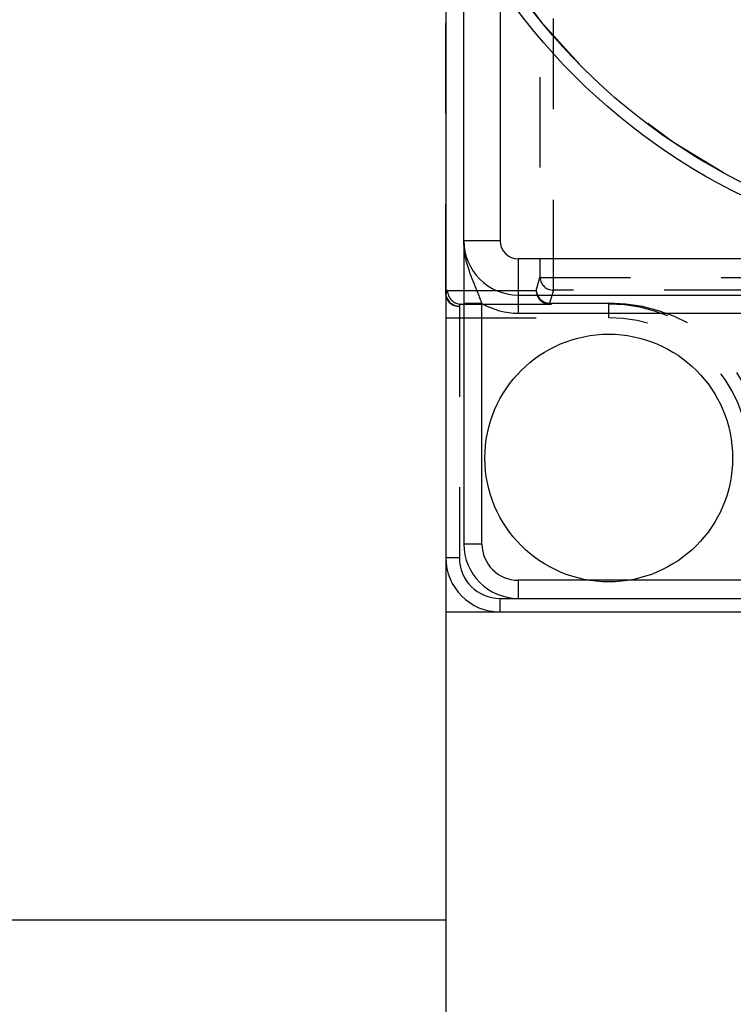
# Model space of a CAD drawing. Header units: inches. Extents: x 1907 to 2452, y -210 to -54.
# Tile 37 of 256: x 1943.656 to 1944.444, y -169.857 to -168.769. Entities that reach past the tile are written whole.
import ezdxf

# ---------------------------------------------------------------- set-up
doc = ezdxf.new("R2010")
doc.units = ezdxf.units.IN
doc.header["$LTSCALE"] = 0.5
doc.header["$MEASUREMENT"] = 0
doc.linetypes.add('HIDDEN', pattern=[0.225, 0.15, -0.075])
doc.layers.add('SID-M-H', color=4, linetype='HIDDEN')
doc.layers.add('SID-M-S', color=105, linetype='Continuous')

msp = doc.modelspace()

# ---------------------------------------------------------------- linework, layer by layer
at = {"layer": 'SID-M-H'}
for p, q in [((1944.12636, -169.07306), (1944.12636, -167.61396)), ((1944.24517, -169.06821), (1944.24517, -167.61881)), ((1944.23027, -167.63274), (1944.23027, -169.05428)), ((1944.22609, -169.06851), (1944.23027, -169.05428)), ((1944.23027, -169.05428), (1945.28225, -169.05428)), ((1944.12636, -169.07306), (1944.12626, -169.07306)), ((1944.12822, -169.06851), (1944.22609, -169.06851)), ((1944.24517, -169.06821), (1944.24099, -169.08244)), ((1945.26735, -169.06821), (1944.24517, -169.06821)), ((1944.14126, -169.08578), (1944.14126, -169.36351)), ((1944.14312, -169.08351), (1944.30626, -169.08351)), ((1944.24099, -169.08351), (1944.24099, -169.08244)), ((1944.24099, -169.08244), (1944.30626, -169.08244)), ((1944.30626, -169.09851), (1944.30626, -169.08244)), ((1944.12626, -169.09851), (1944.30626, -169.09851)), ((1944.12626, -169.36351), (1944.14126, -169.36351)), ((1944.32838, -169.38851), (1944.28414, -169.38851)), ((1944.18626, -169.42351), (1944.18626, -169.40851)), ((1944.18626, -169.40851), (1944.20626, -169.40851))]:
    msp.add_line(p, q, dxfattribs=at)
msp.add_circle((1944.75626, -168.34351), 0.67706, dxfattribs=at)
for centre, radius, start, end in [((1944.24543, -169.053), 0.01521, 184.82744, 269.00961), ((1944.14021, -169.07182), 0.014, 185.07094, 274.30103), ((1944.14123, -169.07073), 0.01505, 188.87446, 270.11107), ((1944.14317, -169.06856), 0.01495, 179.80494, 269.8036), ((1944.24104, -169.06856), 0.01495, 179.80494, 269.8036), ((1944.24125, -169.06723), 0.01521, 184.82744, 269.00961), ((1944.30626, -169.26744), 0.185, 0, 90), ((1944.30626, -169.25351), 0.17, 0, 90), ((1944.30626, -169.25351), 0.155, 0, 90), ((1944.18626, -169.36351), 0.06, 180, 270), ((1944.18626, -169.36351), 0.045, 180, 270)]:
    msp.add_arc(centre, radius, start, end, dxfattribs=at)
for centre, major_axis, ratio in [((1944.12822, -169.09851), (0, 0.03), 0.1172961), ((1944.14312, -169.09851), (0, 0.015), 0.2345921)]:
    msp.add_ellipse(centre, major_axis=major_axis, ratio=ratio, start_param=0, end_param=0.5576855, dxfattribs=at)
at = {"layer": 'SID-M-S'}
for p, q in [((1944.12626, -168.62494), (1944.12626, -174.76351)), ((1944.14626, -169.01351), (1944.14626, -168.666)), ((1944.18626, -168.73235), (1944.18626, -169.01351)), ((1944.18626, -169.01351), (1944.14626, -169.01351)), ((1945.30626, -169.03351), (1944.20626, -169.03351)), ((1944.20626, -169.03351), (1944.20626, -169.09351)), ((1944.20626, -169.07351), (1945.30626, -169.07351)), ((1944.16626, -169.08279), (1944.14626, -169.08279)), ((1944.14626, -169.08279), (1944.14626, -169.34851)), ((1944.16626, -169.34851), (1944.16626, -169.08279)), ((1944.20626, -169.09351), (1945.30626, -169.09351)), ((1944.16626, -169.34851), (1944.14626, -169.34851)), ((1944.20626, -169.38851), (1944.20626, -169.40851)), ((1944.28414, -169.38851), (1944.20626, -169.38851)), ((1945.18414, -169.38851), (1944.32838, -169.38851)), ((1944.20626, -169.40851), (1945.30626, -169.40851)), ((1944.12626, -169.42351), (1945.38626, -169.42351)), ((1911.12626, -169.76351), (1944.12626, -169.76351))]:
    msp.add_line(p, q, dxfattribs=at)
for centre, radius in [((1944.75626, -168.34351), 0.69), ((1944.75626, -168.34351), 0.67714), ((1944.30626, -169.25351), 0.1368)]:
    msp.add_circle(centre, radius, dxfattribs=at)
for centre, radius, start in [((1944.20626, -169.01351), 0.06, 180), ((1944.20626, -169.01351), 0.02, 180), ((1944.20626, -169.01351), 0.08, 240), ((1944.20626, -169.34851), 0.06, 180), ((1944.20626, -169.34851), 0.04, 180)]:
    msp.add_arc(centre, radius, start, 270, dxfattribs=at)
for points, knots in [([(1944.16626, -169.08279), (1944.16455, -169.07822), (1944.15996, -169.06599), (1944.15105, -169.04597), (1944.14667, -169.02708), (1944.14626, -169.01564), (1944.14626, -169.01361), (1944.14626, -169.01351)], [0, 0, 0, 0, 0.1942744, 0.5202708, 0.9149486, 0.9958412, 1, 1, 1, 1]), ([(1944.14626, -169.01351), (1944.14626, -169.01357), (1944.14626, -169.02156), (1944.14626, -169.03614), (1944.14626, -169.05992), (1944.14626, -169.076), (1944.14626, -169.08279)], [0, 0, 0, 0, 0.0030605, 0.4132716, 0.7522515, 1, 1, 1, 1])]:
    msp.add_open_spline(points, degree=3, knots=knots, dxfattribs=at)

doc.saveas('drawing.dxf')
